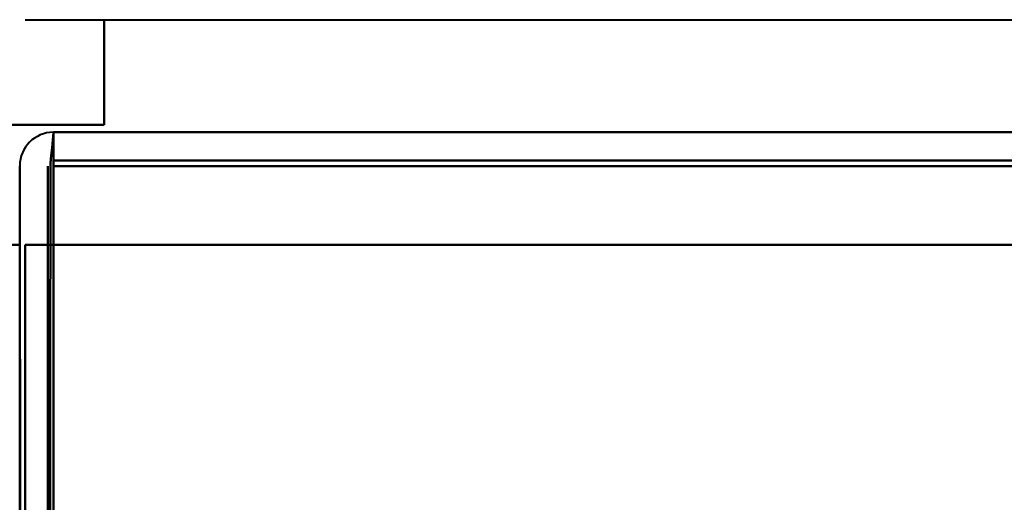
# Model space of a CAD drawing. Header units: millimetres. Extents: x -696 to 695, y -1041 to 611.
# Tile 9 of 90: x -535 to -517, y -259 to -250. Entities that reach past the tile are written whole.
import ezdxf

# ---------------------------------------------------------------- set-up
doc = ezdxf.new("R2010")
doc.units = ezdxf.units.MM
doc.layers.add('G-IMPT', color=8, linetype='Continuous', lineweight=40)

# ---------------------------------------------------------------- blocks, each defined once
blk = doc.blocks.new('NEXA 400 CALQUES_dwg-748074-Niveau de réf_')
at = {"layer": 'G-IMPT'}
for p, q in [((-534.4, -250), (534.4, -250)), ((-226.1, -252), (-533.9, -252)), ((-533.9, -252.6), (-533.9, -252)), ((-533.9, -252.6), (-533.9, -252)), ((-533.9, -252), (-533.9, -252.6)), ((-533.9, -252), (-533.9, -252.6))]:
    blk.add_line(p, q, dxfattribs=at)
at = {"layer": 'G-IMPT', "flags": 128}
for points in [[(-533, -250), (-533, -250.466), (-533, -250.933), (-533, -251.399), (-533, -251.865)], [(-533, -251.865), (-533, -251.399), (-533, -250.933), (-533, -250.466), (-533, -250)], [(-533, -250), (-533, -250.466), (-533, -250.933), (-533, -251.399), (-533, -251.865)], [(-533, -251.865), (-533, -251.399), (-533, -250.933), (-533, -250.466), (-533, -250)], [(-533, -251.865), (-533, -251.399), (-533, -250.933), (-533, -250.466), (-533, -250)], [(-533, -250), (-533, -250.466), (-533, -250.933), (-533, -251.399), (-533, -251.865)], [(-533, -251.865), (-533, -251.399), (-533, -250.933), (-533, -250.466), (-533, -250)], [(-533, -250), (-533, -250.466), (-533, -250.933), (-533, -251.399), (-533, -251.865)], [(-535, -251.865), (-534.5, -251.865), (-534, -251.865), (-533.5, -251.865), (-533, -251.865)], [(-533, -251.865), (-533.5, -251.865), (-534, -251.865), (-534.5, -251.865), (-535, -251.865)], [(-535, -251.865), (-534.5, -251.865), (-534, -251.865), (-533.5, -251.865), (-533, -251.865)], [(-533, -251.865), (-533.5, -251.865), (-534, -251.865), (-534.5, -251.865), (-535, -251.865)], [(-535, -251.865), (-534.5, -251.865), (-534, -251.865), (-533.5, -251.865), (-533, -251.865)], [(-533, -251.865), (-533.5, -251.865), (-534, -251.865), (-534.5, -251.865), (-535, -251.865)], [(-535, -251.865), (-534.5, -251.865), (-534, -251.865), (-533.5, -251.865), (-533, -251.865)], [(-533, -251.865), (-533.5, -251.865), (-534, -251.865), (-534.5, -251.865), (-535, -251.865)], [(-533.9, -252), (-533.913, -252.138), (-533.925, -252.275), (-533.938, -252.413), (-533.95, -252.55)], [(-533.95, -252.55), (-533.938, -252.413), (-533.925, -252.275), (-533.913, -252.138), (-533.9, -252)], [(-533.9, -252), (-456.95, -252), (-380, -252), (-303.05, -252), (-226.1, -252)], [(-226.1, -252), (-303.05, -252), (-380, -252), (-456.95, -252), (-533.9, -252)], [(-533.9, -252), (-456.95, -252), (-380, -252), (-303.05, -252), (-226.1, -252)], [(-226.1, -252), (-303.05, -252), (-380, -252), (-456.95, -252), (-533.9, -252)], [(-533.9, -252.55), (-533.9, -252.413), (-533.9, -252.275), (-533.9, -252.138), (-533.9, -252)], [(-533.9, -252), (-533.9, -252.138), (-533.9, -252.275), (-533.9, -252.413), (-533.9, -252.55)], [(-226.1, -252.5), (-303.05, -252.5), (-380, -252.5), (-456.95, -252.5), (-533.9, -252.5)], [(-533.9, -252.5), (-456.95, -252.5), (-380, -252.5), (-303.05, -252.5), (-226.1, -252.5)], [(-534.5, -254), (-534.5, -253.65), (-534.5, -253.3), (-534.5, -252.95), (-534.5, -252.6)], [(-534.5, -252.6), (-534.5, -252.95), (-534.5, -253.3), (-534.5, -253.65), (-534.5, -254)], [(-534.5, -252.6), (-534.5, -252.95), (-534.5, -253.3), (-534.5, -253.65), (-534.5, -254)], [(-534.5, -254), (-534.5, -253.65), (-534.5, -253.3), (-534.5, -252.95), (-534.5, -252.6)], [(-533.95, -252.55), (-533.963, -260.788), (-533.975, -269.025), (-533.988, -277.263), (-534, -285.5)], [(-534, -285.5), (-533.988, -277.263), (-533.975, -269.025), (-533.963, -260.788), (-533.95, -252.55)], [(-534, -252.6), (-534, -260.825), (-534, -269.05), (-534, -277.275), (-534, -285.5)], [(-534, -285.5), (-534, -277.275), (-534, -269.05), (-534, -260.825), (-534, -252.6)], [(-533.9, -285.5), (-533.9, -277.263), (-533.9, -269.025), (-533.9, -260.788), (-533.9, -252.55)], [(-533.9, -252.55), (-533.9, -260.788), (-533.9, -269.025), (-533.9, -277.263), (-533.9, -285.5)], [(-226.1, -252.6), (-303.05, -252.6), (-380, -252.6), (-456.95, -252.6), (-533.9, -252.6)], [(-533.9, -252.6), (-533.9, -260.825), (-533.9, -269.05), (-533.9, -277.275), (-533.9, -285.5)], [(-226.1, -252.6), (-303.05, -252.6), (-380, -252.6), (-456.95, -252.6), (-533.9, -252.6)], [(-533.9, -252.6), (-456.95, -252.6), (-380, -252.6), (-303.05, -252.6), (-226.1, -252.6)], [(-533.9, -252.6), (-456.95, -252.6), (-380, -252.6), (-303.05, -252.6), (-226.1, -252.6)], [(-533.9, -285.5), (-533.9, -277.275), (-533.9, -269.05), (-533.9, -260.825), (-533.9, -252.6)], [(-533.9, -252.6), (-533.9, -252.95), (-533.9, -253.3), (-533.9, -253.65), (-533.9, -254)], [(-226.1, -252.6), (-303.05, -252.6), (-380, -252.6), (-456.95, -252.6), (-533.9, -252.6)], [(-533.9, -254), (-533.9, -253.65), (-533.9, -253.3), (-533.9, -252.95), (-533.9, -252.6)], [(-533.9, -252.6), (-456.95, -252.6), (-380, -252.6), (-303.05, -252.6), (-226.1, -252.6)], [(-533.9, -252.6), (-533.9, -252.95), (-533.9, -253.3), (-533.9, -253.65), (-533.9, -254)], [(-533.9, -254), (-533.9, -253.65), (-533.9, -253.3), (-533.9, -252.95), (-533.9, -252.6)], [(-534.5, -254), (-534.625, -254), (-534.75, -254), (-534.875, -254), (-535, -254)], [(-535, -254), (-534.875, -254), (-534.75, -254), (-534.625, -254), (-534.5, -254)], [(-535, -254), (-534.875, -254), (-534.75, -254), (-534.625, -254), (-534.5, -254)], [(-534.5, -285.5), (-534.5, -277.625), (-534.5, -269.75), (-534.5, -261.875), (-534.5, -254)], [(-534.5, -254), (-534.5, -261.875), (-534.5, -269.75), (-534.5, -277.625), (-534.5, -285.5)], [(-534.5, -285.5), (-534.5, -277.625), (-534.5, -269.75), (-534.5, -261.875), (-534.5, -254)], [(-534.5, -254), (-534.5, -262.1), (-534.5, -270.2), (-534.5, -278.3), (-534.5, -286.4)], [(-534.5, -286.4), (-534.5, -278.3), (-534.5, -270.2), (-534.5, -262.1), (-534.5, -254)], [(-534.5, -254), (-534.5, -261.875), (-534.5, -269.75), (-534.5, -277.625), (-534.5, -285.5)], [(-534.45, -286.45), (-534.463, -278.338), (-534.475, -270.225), (-534.488, -262.113), (-534.5, -254)], [(-534.5, -254), (-534.488, -262.113), (-534.475, -270.225), (-534.463, -278.338), (-534.45, -286.45)], [(-534.4, -254), (-534.275, -254), (-534.15, -254), (-534.025, -254), (-533.9, -254)], [(-534.4, -286.4), (-534.4, -278.3), (-534.4, -270.2), (-534.4, -262.1), (-534.4, -254)], [(-533.9, -254), (-534.025, -254), (-534.15, -254), (-534.275, -254), (-534.4, -254)], [(-534.4, -254), (-457.2, -254), (-380, -254), (-302.8, -254), (-225.6, -254)], [(-534.4, -254), (-534.4, -262.1), (-534.4, -270.2), (-534.4, -278.3), (-534.4, -286.4)], [(-225.6, -254), (-302.8, -254), (-380, -254), (-457.2, -254), (-534.4, -254)], [(-534.4, -286.4), (-534.4, -278.3), (-534.4, -270.2), (-534.4, -262.1), (-534.4, -254)], [(-534.4, -254), (-457.2, -254), (-380, -254), (-302.8, -254), (-225.6, -254)], [(-534.4, -254), (-534.275, -254), (-534.15, -254), (-534.025, -254), (-533.9, -254)], [(-225.6, -254), (-302.8, -254), (-380, -254), (-457.2, -254), (-534.4, -254)], [(-533.9, -254), (-534.025, -254), (-534.15, -254), (-534.275, -254), (-534.4, -254)], [(-534.4, -254), (-534.4, -262.1), (-534.4, -270.2), (-534.4, -278.3), (-534.4, -286.4)], [(-534.4, -286.4), (-534.4, -278.3), (-534.4, -270.2), (-534.4, -262.1), (-534.4, -254)], [(-534.4, -254), (-534.4, -262.113), (-534.4, -270.225), (-534.4, -278.338), (-534.4, -286.45)], [(-534.4, -286.45), (-534.4, -278.338), (-534.4, -270.225), (-534.4, -262.113), (-534.4, -254)], [(-534.4, -254), (-534.4, -262.1), (-534.4, -270.2), (-534.4, -278.3), (-534.4, -286.4)], [(-533.9, -254), (-456.95, -254), (-380, -254), (-303.05, -254), (-226.1, -254)], [(-226.1, -254), (-303.05, -254), (-380, -254), (-456.95, -254), (-533.9, -254)], [(-533.9, -254), (-533.9, -261.875), (-533.9, -269.75), (-533.9, -277.625), (-533.9, -285.5)], [(-533.9, -285.5), (-533.9, -277.625), (-533.9, -269.75), (-533.9, -261.875), (-533.9, -254)], [(-533.9, -254), (-533.9, -261.875), (-533.9, -269.75), (-533.9, -277.625), (-533.9, -285.5)], [(-226.1, -254), (-303.05, -254), (-380, -254), (-456.95, -254), (-533.9, -254)], [(-533.9, -254), (-456.95, -254), (-380, -254), (-303.05, -254), (-226.1, -254)], [(-533.9, -285.5), (-533.9, -277.625), (-533.9, -269.75), (-533.9, -261.875), (-533.9, -254)]]:
    blk.add_lwpolyline(points, dxfattribs=at)
at = {"layer": 'G-IMPT'}
blk.add_arc((-533.9, -252.6), 0.6, 90, 180, dxfattribs=at)
blk.add_arc((-533.9, -252.6), 0.6, 90, 180, dxfattribs=at)
blk.add_arc((-533.9, -252.6), 0.6, 90, 180, dxfattribs=at)
blk.add_arc((-533.9, -252.6), 0.6, 90, 180, dxfattribs=at)

msp = doc.modelspace()

# ---------------------------------------------------------------- linework, layer by layer
at = {"color": 94, "lineweight": 30}
msp.add_circle((0, 1), 609.6, dxfattribs=at)

# ---------------------------------------------------------------- block references
at = {"layer": 'G-IMPT'}
msp.add_blockref('NEXA 400 CALQUES_dwg-748074-Niveau de réf_', (0, 0), dxfattribs=at)

doc.saveas('drawing.dxf')
